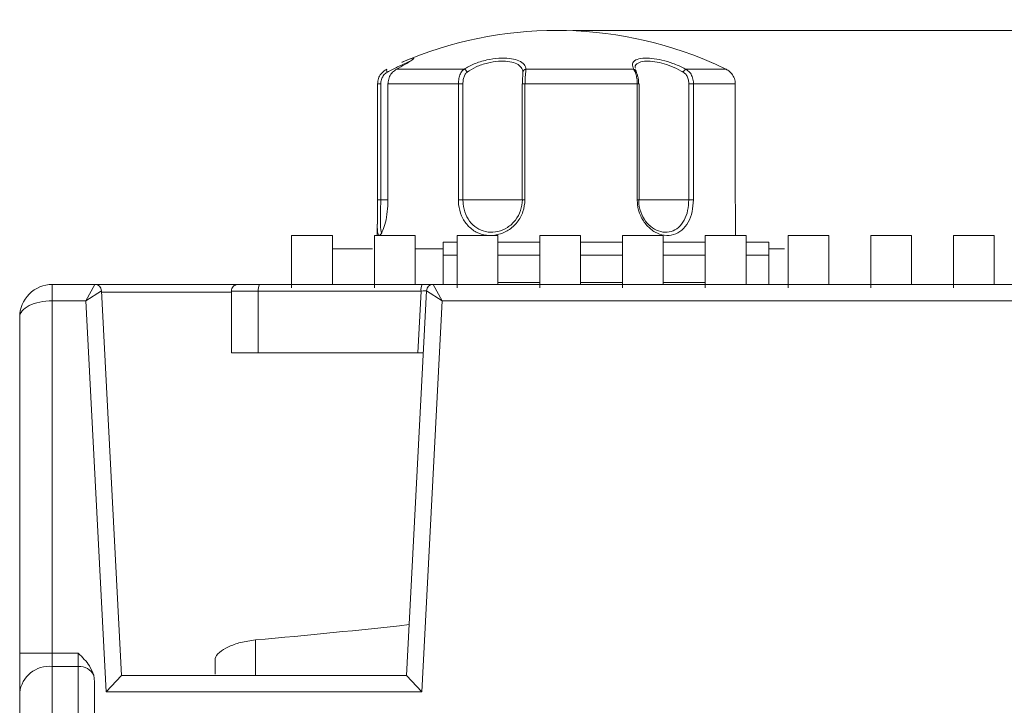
# Model space of a CAD drawing. Header units: millimetres. Extents: x -420 to 420, y -297 to 297.
# Tile 69 of 146: x -270 to -240, y 221 to 242. Entities that reach past the tile are written whole.
import ezdxf

# ---------------------------------------------------------------- set-up
doc = ezdxf.new("R2010")
doc.units = ezdxf.units.MM
doc.header["$MEASUREMENT"] = 0
doc.layers.add('layer 1', color=7, linetype='Continuous')

msp = doc.modelspace()

# ---------------------------------------------------------------- linework, layer by layer
at = {"layer": 'layer 1', "lineweight": 9}
for points in [[(-248.6584, 241.1003), (-251.6924, 242.4104), (-255.1324, 242.4113), (-258.1671, 241.1027)], [(-252.9155, 242.0835), (-252.9155, 242.0835), (-175.8955, 242.0835), (-175.8955, 242.0835)], [(-258.6259, 240.8899), (-258.6334, 240.8587), (-258.6266, 240.8257), (-258.6075, 240.7999)], [(-258.3291, 240.8899), (-258.3291, 240.8899), (-256.2537, 240.8899), (-256.2537, 240.8899)], [(-256.1587, 240.7999), (-256.1716, 240.8449), (-256.208, 240.8794), (-256.2537, 240.8899)], [(-254.353, 240.8899), (-254.4023, 240.8882), (-254.4423, 240.8492), (-254.4452, 240.7999)], [(-254.353, 240.8899), (-254.353, 240.8899), (-251.0432, 240.8899), (-251.0432, 240.8899)], [(-249.4394, 240.8899), (-249.4783, 240.8732), (-249.5081, 240.8403), (-249.5208, 240.7999)], [(-249.4394, 240.8899), (-249.4394, 240.8899), (-248.205, 240.8899), (-248.205, 240.8899)], [(-258.9071, 240.4397), (-258.9071, 240.4397), (-258.9071, 236.8835), (-258.9071, 236.8835)], [(-258.9071, 240.4397), (-258.9071, 240.4397), (-258.8116, 240.4397), (-258.8116, 240.4397)], [(-258.8116, 240.4397), (-258.8116, 240.4397), (-258.8116, 236.8835), (-258.8116, 236.8835)], [(-258.5936, 240.4397), (-258.5936, 240.4397), (-258.5936, 236.8835), (-258.5936, 236.8835)], [(-258.5936, 240.4397), (-258.5936, 240.4397), (-258.5876, 240.4397), (-258.5876, 240.4397)], [(-258.5876, 240.4397), (-258.5876, 240.4397), (-258.5876, 236.8835), (-258.5876, 236.8835)], [(-256.4263, 240.4397), (-256.4263, 240.4397), (-258.5876, 240.4397), (-258.5876, 240.4397)], [(-256.4263, 236.8835), (-256.4263, 236.8835), (-256.4263, 240.4397), (-256.4263, 240.4397)], [(-256.4263, 240.4397), (-256.4263, 240.4397), (-256.2873, 240.4397), (-256.2873, 240.4397)], [(-256.2873, 240.4397), (-256.2873, 240.4397), (-256.2873, 236.8835), (-256.2873, 236.8835)], [(-254.4641, 240.4397), (-254.4641, 240.4397), (-254.4641, 236.8835), (-254.4641, 236.8835)], [(-254.4641, 240.4397), (-254.4641, 240.4397), (-254.3816, 240.4397), (-254.3816, 240.4397)], [(-254.3816, 240.4397), (-254.3816, 240.4397), (-254.3816, 236.8835), (-254.3816, 236.8835)], [(-250.9348, 240.4397), (-250.9348, 240.4397), (-254.3816, 240.4397), (-254.3816, 240.4397)], [(-250.9348, 236.8835), (-250.9348, 236.8835), (-250.9348, 240.4397), (-250.9348, 240.4397)], [(-250.9348, 240.4397), (-250.9348, 240.4397), (-250.8799, 240.4397), (-250.8799, 240.4397)], [(-250.8799, 236.8835), (-250.8799, 236.8835), (-250.8799, 240.4397), (-250.8799, 240.4397)], [(-249.3511, 236.8835), (-249.3511, 236.8835), (-249.3511, 240.4397), (-249.3511, 240.4397)], [(-249.3511, 240.4397), (-249.3511, 240.4397), (-249.2095, 240.4397), (-249.2095, 240.4397)], [(-249.2095, 240.4397), (-249.2095, 240.4397), (-249.2095, 236.8835), (-249.2095, 236.8835)], [(-247.924, 240.4397), (-247.924, 240.4397), (-249.2095, 240.4397), (-249.2095, 240.4397)], [(-247.924, 236.8835), (-247.924, 236.8835), (-247.924, 240.4397), (-247.924, 240.4397)], [(-247.924, 240.4397), (-247.924, 240.4397), (-247.9238, 240.4397), (-247.9238, 240.4397)], [(-247.9238, 236.8835), (-247.9238, 236.8835), (-247.9238, 240.4397), (-247.9238, 240.4397)], [(-258.9071, 236.8835), (-258.9071, 236.8835), (-258.8116, 236.8835), (-258.8116, 236.8835)], [(-258.5936, 236.8835), (-258.5936, 236.8835), (-258.8116, 236.8835), (-258.8116, 236.8835)], [(-258.5876, 236.8835), (-258.5876, 236.8835), (-258.5936, 236.8835), (-258.5936, 236.8835)], [(-256.4263, 236.8835), (-256.4263, 236.8835), (-256.2873, 236.8835), (-256.2873, 236.8835)], [(-254.4641, 236.8835), (-254.4641, 236.8835), (-256.2873, 236.8835), (-256.2873, 236.8835)], [(-254.3816, 236.8835), (-254.3816, 236.8835), (-254.4641, 236.8835), (-254.4641, 236.8835)], [(-250.9348, 236.8835), (-250.9348, 236.8835), (-250.8799, 236.8835), (-250.8799, 236.8835)], [(-249.3511, 236.8835), (-249.3511, 236.8835), (-250.8799, 236.8835), (-250.8799, 236.8835)], [(-249.2095, 236.8835), (-249.2095, 236.8835), (-249.3511, 236.8835), (-249.3511, 236.8835)], [(-247.924, 236.8835), (-247.924, 236.8835), (-247.9238, 236.8835), (-247.9238, 236.8835)], [(-258.9155, 236.1382), (-258.9155, 236.1382), (-258.9155, 235.7835), (-258.9155, 235.7835)], [(-247.9155, 235.7835), (-247.9155, 235.7835), (-247.9155, 236.1382), (-247.9155, 236.1382)], [(-261.5455, 234.1835), (-261.5455, 234.1835), (-261.5455, 235.7835), (-261.5455, 235.7835)], [(-261.5455, 235.7835), (-261.5455, 235.7835), (-260.2955, 235.7835), (-260.2955, 235.7835)], [(-260.2955, 234.2835), (-260.2955, 234.2835), (-260.2955, 235.7835), (-260.2955, 235.7835)], [(-259.0055, 234.1835), (-259.0055, 234.1835), (-259.0055, 235.7835), (-259.0055, 235.7835)], [(-259.0055, 235.7835), (-259.0055, 235.7835), (-257.7555, 235.7835), (-257.7555, 235.7835)], [(-257.7555, 234.2835), (-257.7555, 234.2835), (-257.7555, 235.7835), (-257.7555, 235.7835)], [(-256.4655, 235.5835), (-256.4655, 235.5835), (-256.8955, 235.5835), (-256.8955, 235.5835)], [(-256.8955, 235.5835), (-256.8955, 235.5835), (-256.8955, 235.1835), (-256.8955, 235.1835)], [(-256.4655, 234.1835), (-256.4655, 234.1835), (-256.4655, 235.7835), (-256.4655, 235.7835)], [(-256.4655, 235.7835), (-256.4655, 235.7835), (-255.2155, 235.7835), (-255.2155, 235.7835)], [(-255.2155, 234.2835), (-255.2155, 234.2835), (-255.2155, 235.7835), (-255.2155, 235.7835)], [(-253.9255, 235.5835), (-253.9255, 235.5835), (-255.2155, 235.5835), (-255.2155, 235.5835)], [(-253.9255, 234.1835), (-253.9255, 234.1835), (-253.9255, 235.7835), (-253.9255, 235.7835)], [(-253.9255, 235.7835), (-253.9255, 235.7835), (-252.6755, 235.7835), (-252.6755, 235.7835)], [(-252.6755, 234.2835), (-252.6755, 234.2835), (-252.6755, 235.7835), (-252.6755, 235.7835)], [(-251.3855, 235.5835), (-251.3855, 235.5835), (-252.6755, 235.5835), (-252.6755, 235.5835)], [(-251.3855, 234.1835), (-251.3855, 234.1835), (-251.3855, 235.7835), (-251.3855, 235.7835)], [(-251.3855, 235.7835), (-251.3855, 235.7835), (-250.1355, 235.7835), (-250.1355, 235.7835)], [(-250.1355, 234.2835), (-250.1355, 234.2835), (-250.1355, 235.7835), (-250.1355, 235.7835)], [(-248.8455, 235.5835), (-248.8455, 235.5835), (-250.1355, 235.5835), (-250.1355, 235.5835)], [(-248.8455, 234.1835), (-248.8455, 234.1835), (-248.8455, 235.7835), (-248.8455, 235.7835)], [(-248.8455, 235.7835), (-248.8455, 235.7835), (-247.5955, 235.7835), (-247.5955, 235.7835)], [(-247.5955, 234.2835), (-247.5955, 234.2835), (-247.5955, 235.7835), (-247.5955, 235.7835)], [(-246.8955, 235.5835), (-246.8955, 235.5835), (-247.5955, 235.5835), (-247.5955, 235.5835)], [(-246.8955, 235.5835), (-246.8955, 235.5835), (-246.8955, 235.1835), (-246.8955, 235.1835)], [(-246.3055, 234.1835), (-246.3055, 234.1835), (-246.3055, 235.7835), (-246.3055, 235.7835)], [(-246.3055, 235.7835), (-246.3055, 235.7835), (-245.0555, 235.7835), (-245.0555, 235.7835)], [(-245.0555, 234.2835), (-245.0555, 234.2835), (-245.0555, 235.7835), (-245.0555, 235.7835)], [(-243.7655, 234.1835), (-243.7655, 234.1835), (-243.7655, 235.7835), (-243.7655, 235.7835)], [(-243.7655, 235.7835), (-243.7655, 235.7835), (-242.5155, 235.7835), (-242.5155, 235.7835)], [(-242.5155, 234.2835), (-242.5155, 234.2835), (-242.5155, 235.7835), (-242.5155, 235.7835)], [(-241.2255, 234.1835), (-241.2255, 234.1835), (-241.2255, 235.7835), (-241.2255, 235.7835)], [(-241.2255, 235.7835), (-241.2255, 235.7835), (-239.9755, 235.7835), (-239.9755, 235.7835)], [(-239.9755, 234.2835), (-239.9755, 234.2835), (-239.9755, 235.7835), (-239.9755, 235.7835)], [(-259.0642, 235.3835), (-259.0642, 235.3835), (-260.2955, 235.3835), (-260.2955, 235.3835)], [(-256.8955, 235.3835), (-256.8955, 235.3835), (-257.7555, 235.3835), (-257.7555, 235.3835)], [(-246.4155, 235.3835), (-246.4155, 235.3835), (-246.8955, 235.3835), (-246.8955, 235.3835)], [(-256.4655, 235.1835), (-256.4655, 235.1835), (-256.8955, 235.1835), (-256.8955, 235.1835)], [(-256.8955, 235.1835), (-256.8955, 235.1835), (-256.8955, 234.2835), (-256.8955, 234.2835)], [(-255.2155, 235.1835), (-255.2155, 235.1835), (-253.9255, 235.1835), (-253.9255, 235.1835)], [(-252.6755, 235.1835), (-252.6755, 235.1835), (-251.3855, 235.1835), (-251.3855, 235.1835)], [(-250.1355, 235.1835), (-250.1355, 235.1835), (-248.8455, 235.1835), (-248.8455, 235.1835)], [(-246.8955, 235.1835), (-246.8955, 235.1835), (-247.5955, 235.1835), (-247.5955, 235.1835)], [(-246.8955, 235.1835), (-246.8955, 235.1835), (-246.8955, 234.2835), (-246.8955, 234.2835)], [(-268.8955, 234.2835), (-268.8955, 234.2835), (-268.8955, 233.7835), (-268.8955, 233.7835)], [(-268.8955, 234.2835), (-268.8955, 234.2835), (-267.5853, 234.2835), (-267.5853, 234.2835)], [(-267.8699, 233.7835), (-267.8699, 233.7835), (-267.5853, 234.2835), (-267.5853, 234.2835)], [(-267.3855, 234.094), (-267.3911, 234.2002), (-267.4789, 234.2835), (-267.5853, 234.2835)], [(-267.5853, 234.2835), (-267.5853, 234.2835), (-263.1955, 234.2835), (-263.1955, 234.2835)], [(-263.1955, 234.2835), (-263.1955, 234.2835), (-262.5344, 234.2835), (-262.5344, 234.2835)], [(-262.5344, 234.2835), (-262.5675, 234.2224), (-262.5797, 234.1522), (-262.5691, 234.0835)], [(-262.5344, 234.2835), (-262.5344, 234.2835), (-257.5368, 234.2835), (-257.5368, 234.2835)], [(-257.5368, 234.2835), (-257.5699, 234.2224), (-257.5821, 234.1522), (-257.5715, 234.0835)], [(-257.2057, 234.2835), (-257.2057, 234.2835), (-257.5368, 234.2835), (-257.5368, 234.2835)], [(-257.2057, 234.2835), (-257.3121, 234.2835), (-257.3998, 234.2002), (-257.4054, 234.094)], [(-257.2057, 234.2835), (-257.2057, 234.2835), (-256.921, 233.7835), (-256.921, 233.7835)], [(-257.2057, 234.2835), (-257.2057, 234.2835), (-205.8955, 234.2835), (-205.8955, 234.2835)], [(-255.2155, 234.3492), (-255.2155, 234.3492), (-253.9255, 234.3492), (-253.9255, 234.3492)], [(-252.6755, 234.3492), (-252.6755, 234.3492), (-251.3855, 234.3492), (-251.3855, 234.3492)], [(-250.1355, 234.3492), (-250.1355, 234.3492), (-248.8455, 234.3492), (-248.8455, 234.3492)], [(-267.3855, 234.094), (-267.3855, 234.094), (-267.8699, 233.7835), (-267.8699, 233.7835)], [(-267.3855, 234.094), (-267.3855, 234.094), (-266.7666, 222.2835), (-266.7666, 222.2835)], [(-263.3955, 234.052), (-263.3955, 234.052), (-267.3833, 234.052), (-267.3833, 234.052)], [(-262.5691, 234.0835), (-262.5691, 234.0835), (-263.3955, 234.0835), (-263.3955, 234.0835)], [(-263.3955, 232.1835), (-263.3955, 232.1835), (-263.3955, 234.0835), (-263.3955, 234.0835)], [(-257.5715, 234.0835), (-257.5715, 234.0835), (-262.5691, 234.0835), (-262.5691, 234.0835)], [(-262.5691, 234.0835), (-262.5691, 234.0835), (-262.5691, 232.1835), (-262.5691, 232.1835)], [(-258.0244, 222.2835), (-258.0244, 222.2835), (-257.4054, 234.094), (-257.4054, 234.094)], [(-257.6711, 232.1835), (-257.6711, 232.1835), (-257.5715, 234.0835), (-257.5715, 234.0835)], [(-257.5715, 234.0835), (-257.4755, 234.0887), (-257.4054, 234.0931), (-257.4054, 234.094)], [(-257.5715, 234.0835), (-257.4755, 234.0887), (-257.4054, 234.0931), (-257.4054, 234.094)], [(-257.5715, 234.0835), (-257.4755, 234.0887), (-257.4054, 234.0931), (-257.4054, 234.094)], [(-257.5715, 234.0835), (-257.4755, 234.0887), (-257.4054, 234.0931), (-257.4054, 234.094)], [(-257.5715, 234.0835), (-257.4755, 234.0886), (-257.4054, 234.0931), (-257.4054, 234.094)], [(-257.5715, 234.0835), (-257.4755, 234.0886), (-257.4054, 234.0931), (-257.4054, 234.094)], [(-257.5715, 234.0835), (-257.4755, 234.0886), (-257.4054, 234.0931), (-257.4054, 234.094)], [(-257.5715, 234.0835), (-257.4755, 234.0886), (-257.4054, 234.0931), (-257.4054, 234.094)], [(-257.5715, 234.0835), (-257.4755, 234.0886), (-257.4054, 234.0931), (-257.4054, 234.094)], [(-257.5715, 234.0835), (-257.4755, 234.0886), (-257.4054, 234.0931), (-257.4054, 234.094)], [(-257.5715, 234.0835), (-257.4755, 234.0886), (-257.4054, 234.0931), (-257.4054, 234.0939)], [(-257.5715, 234.0835), (-257.4755, 234.0886), (-257.4054, 234.0931), (-257.4054, 234.0939)], [(-257.5715, 234.0835), (-257.4755, 234.0886), (-257.4054, 234.0931), (-257.4054, 234.0939)], [(-257.5715, 234.0835), (-257.4755, 234.0886), (-257.4054, 234.093), (-257.4054, 234.0939)], [(-257.5715, 234.0835), (-257.4755, 234.0886), (-257.4054, 234.093), (-257.4054, 234.0939)], [(-257.5715, 234.0835), (-257.4755, 234.0886), (-257.4054, 234.093), (-257.4054, 234.0939)], [(-257.5715, 234.0835), (-257.4755, 234.0886), (-257.4054, 234.093), (-257.4054, 234.0939)], [(-257.5715, 234.0835), (-257.4755, 234.0886), (-257.4054, 234.093), (-257.4054, 234.0939)], [(-257.5715, 234.0835), (-257.4755, 234.0886), (-257.4054, 234.093), (-257.4054, 234.0939)], [(-257.5715, 234.0835), (-257.4755, 234.0886), (-257.4054, 234.093), (-257.4054, 234.0939)], [(-257.5715, 234.0835), (-257.4755, 234.0886), (-257.4054, 234.093), (-257.4054, 234.0939)], [(-257.5715, 234.0835), (-257.5715, 234.0835), (-257.5715, 234.0835), (-257.5715, 234.0835)], [(-256.921, 233.7835), (-256.921, 233.7835), (-257.4054, 234.094), (-257.4054, 234.094)], [(-257.4054, 234.094), (-257.4054, 234.094), (-257.4054, 234.0939), (-257.4054, 234.0939)], [(-268.8955, 233.7835), (-268.8955, 233.7835), (-268.8955, 222.9657), (-268.8955, 222.9657)], [(-267.8699, 233.7835), (-267.8699, 233.7835), (-268.8955, 233.7835), (-268.8955, 233.7835)], [(-268.8955, 233.7835), (-268.8955, 233.7835), (-268.8955, 233.7835), (-268.8955, 233.7835)], [(-267.241, 221.7835), (-267.241, 221.7835), (-267.8699, 233.7835), (-267.8699, 233.7835)], [(-256.921, 233.7835), (-256.921, 233.7835), (-257.5499, 221.7835), (-257.5499, 221.7835)], [(-205.8955, 233.7835), (-205.8955, 233.7835), (-256.921, 233.7835), (-256.921, 233.7835)], [(-269.6026, 233.6371), (-269.6026, 233.6371), (-269.6026, 233.637), (-269.6026, 233.637)], [(-269.8955, 233.2835), (-269.8955, 233.2835), (-269.8955, 233.2835), (-269.8955, 233.2835)], [(-269.8955, 222.9657), (-269.8955, 222.9657), (-269.8955, 233.2835), (-269.8955, 233.2835)], [(-262.5691, 232.1835), (-262.5691, 232.1835), (-263.3955, 232.1835), (-263.3955, 232.1835)], [(-262.5691, 232.1835), (-262.5691, 232.1835), (-257.6711, 232.1835), (-257.6711, 232.1835)], [(-257.5055, 232.1835), (-257.5055, 232.1835), (-257.6711, 232.1835), (-257.6711, 232.1835)], [(-262.6559, 223.3736), (-261.044, 223.5171), (-259.4712, 223.6738), (-257.9426, 223.8432)], [(-262.6559, 223.3736), (-261.044, 223.5171), (-259.4712, 223.6738), (-257.9426, 223.8432)], [(-262.6559, 223.3736), (-261.044, 223.5171), (-259.4712, 223.6738), (-257.9426, 223.8432)], [(-262.6559, 223.3736), (-261.044, 223.5171), (-259.4712, 223.6738), (-257.9426, 223.8432)], [(-262.6559, 223.3736), (-261.044, 223.5171), (-259.4712, 223.6738), (-257.9426, 223.8432)], [(-262.6559, 223.3736), (-261.044, 223.5171), (-259.4712, 223.6738), (-257.9426, 223.8432)], [(-262.6559, 223.3736), (-261.044, 223.5171), (-259.4712, 223.6738), (-257.9426, 223.8432)], [(-262.6559, 223.3736), (-261.044, 223.5171), (-259.4712, 223.6737), (-257.9426, 223.8432)], [(-262.6559, 223.3736), (-261.044, 223.5171), (-259.4712, 223.6737), (-257.9426, 223.8432)], [(-262.6559, 223.3736), (-261.044, 223.517), (-259.4712, 223.6737), (-257.9426, 223.8432)], [(-262.6559, 223.3736), (-261.044, 223.517), (-259.4712, 223.6737), (-257.9426, 223.8432)], [(-262.6559, 223.3736), (-261.044, 223.517), (-259.4712, 223.6737), (-257.9426, 223.8432)], [(-262.6559, 223.3736), (-261.044, 223.517), (-259.4712, 223.6737), (-257.9426, 223.8432)], [(-262.6559, 223.3736), (-261.044, 223.517), (-259.4712, 223.6737), (-257.9426, 223.8432)], [(-262.6559, 223.3736), (-261.044, 223.517), (-259.4712, 223.6737), (-257.9426, 223.8432)], [(-262.6559, 223.3736), (-261.044, 223.517), (-259.4712, 223.6737), (-257.9426, 223.8432)], [(-262.6559, 223.3736), (-261.044, 223.517), (-259.4712, 223.6737), (-257.9426, 223.8432)], [(-262.6559, 223.3736), (-261.044, 223.517), (-259.4712, 223.6737), (-257.9426, 223.8432)], [(-262.6559, 223.3736), (-261.044, 223.517), (-259.4712, 223.6737), (-257.9426, 223.8432)], [(-262.6559, 223.3736), (-261.044, 223.517), (-259.4712, 223.6737), (-257.9426, 223.8432)], [(-262.6559, 223.3736), (-261.044, 223.517), (-259.4712, 223.6737), (-257.9426, 223.8432)], [(-257.9426, 223.8432), (-257.9426, 223.8432), (-257.9426, 223.8432), (-257.9426, 223.8432)], [(-262.6559, 223.3736), (-262.6559, 223.3736), (-262.6559, 223.3736), (-262.6559, 223.3736)], [(-262.6559, 222.2835), (-262.6559, 222.2835), (-262.6559, 223.3736), (-262.6559, 223.3736)], [(-269.8955, 222.9657), (-269.8955, 222.9657), (-268.8955, 222.9657), (-268.8955, 222.9657)], [(-269.8955, 221.7593), (-269.8955, 221.7593), (-269.8955, 222.9657), (-269.8955, 222.9657)], [(-268.8955, 222.9657), (-268.8955, 222.9657), (-268.8955, 222.5636), (-268.8955, 222.5636)], [(-268.8955, 222.9657), (-268.8955, 222.9657), (-268.0955, 222.9657), (-268.0955, 222.9657)], [(-268.0955, 222.5636), (-268.0955, 222.5636), (-268.0955, 222.9657), (-268.0955, 222.9657)], [(-268.8955, 222.5636), (-269.3919, 222.6115), (-269.8358, 222.2545), (-269.8955, 221.7593)], [(-268.8955, 222.5636), (-268.8955, 222.5636), (-268.8955, 208.4986), (-268.8955, 208.4986)], [(-268.0955, 222.5636), (-268.0955, 222.5636), (-268.8955, 222.5636), (-268.8955, 222.5636)], [(-267.6213, 222.289), (-267.7112, 222.4662), (-267.897, 222.5738), (-268.0955, 222.5636)], [(-268.0955, 208.4986), (-268.0955, 208.4986), (-268.0955, 222.5636), (-268.0955, 222.5636)], [(-263.8955, 222.7686), (-263.8955, 222.7686), (-263.8955, 222.3232), (-263.8955, 222.3232)], [(-267.6213, 222.289), (-267.6213, 222.289), (-267.5955, 222.0916), (-267.5955, 222.0916)], [(-266.7666, 222.2835), (-266.7666, 222.2835), (-267.241, 221.7835), (-267.241, 221.7835)], [(-266.7666, 222.2835), (-266.7666, 222.2835), (-258.0244, 222.2835), (-258.0244, 222.2835)], [(-257.5499, 221.7835), (-257.5499, 221.7835), (-258.0244, 222.2835), (-258.0244, 222.2835)], [(-267.5955, 222.0916), (-267.5955, 222.0916), (-267.5955, 208.2835), (-267.5955, 208.2835)], [(-269.8955, 207.9287), (-269.8955, 207.9287), (-269.8955, 221.7593), (-269.8955, 221.7593)], [(-257.5499, 221.7835), (-257.5499, 221.7835), (-267.241, 221.7835), (-267.241, 221.7835)]]:
    msp.add_open_spline(points, degree=3, dxfattribs=at)
for points, knots in [([(-256.2537, 240.8899), (-256.1559, 240.9472), (-256.0581, 241.0046), (-255.9429, 241.0537), (-255.9429, 241.0537), (-255.8274, 241.103), (-255.6943, 241.1441), (-255.5576, 241.1745), (-255.5576, 241.1745), (-255.4332, 241.2022), (-255.3058, 241.221), (-255.183, 241.2289), (-255.183, 241.2289), (-255.0715, 241.236), (-254.9638, 241.234), (-254.8667, 241.2233), (-254.8667, 241.2233), (-254.7726, 241.2129), (-254.6885, 241.1943), (-254.6179, 241.1688), (-254.6179, 241.1688), (-254.5446, 241.1423), (-254.486, 241.1085), (-254.4427, 241.0695), (-254.4427, 241.0695), (-254.3956, 241.0271), (-254.3666, 240.9785), (-254.3573, 240.9261), (-254.3573, 240.9261), (-254.3552, 240.9142), (-254.3541, 240.902), (-254.353, 240.8899)], [0, 0, 0, 0, 0.1111111, 0.1111111, 0.1111111, 0.1111111, 0.2222222, 0.2222222, 0.2222222, 0.2222222, 0.3333333, 0.3333333, 0.3333333, 0.3333333, 0.4444444, 0.4444444, 0.4444444, 0.4444444, 0.5555556, 0.5555556, 0.5555556, 0.5555556, 0.6666667, 0.6666667, 0.6666667, 0.6666667, 0.7777778, 0.7777778, 0.7777778, 0.7777778, 1, 1, 1, 1]), ([(-251.0432, 240.8899), (-251.0653, 240.9472), (-251.0874, 241.0046), (-251.0806, 241.0537), (-251.0806, 241.0537), (-251.0739, 241.103), (-251.038, 241.1441), (-250.9794, 241.1745), (-250.9794, 241.1745), (-250.926, 241.2022), (-250.8537, 241.221), (-250.7648, 241.2289), (-250.7648, 241.2289), (-250.684, 241.236), (-250.5895, 241.234), (-250.4875, 241.2233), (-250.4875, 241.2233), (-250.3886, 241.2129), (-250.2827, 241.1943), (-250.1756, 241.1688), (-250.1756, 241.1688), (-250.0646, 241.1423), (-249.9524, 241.1085), (-249.8438, 241.0695), (-249.8438, 241.0695), (-249.7257, 241.0271), (-249.612, 240.9785), (-249.5088, 240.9261), (-249.5088, 240.9261), (-249.4853, 240.9142), (-249.4623, 240.902), (-249.4394, 240.8899)], [0, 0, 0, 0, 0.1111111, 0.1111111, 0.1111111, 0.1111111, 0.2222222, 0.2222222, 0.2222222, 0.2222222, 0.3333333, 0.3333333, 0.3333333, 0.3333333, 0.4444444, 0.4444444, 0.4444444, 0.4444444, 0.5555556, 0.5555556, 0.5555556, 0.5555556, 0.6666667, 0.6666667, 0.6666667, 0.6666667, 0.7777778, 0.7777778, 0.7777778, 0.7777778, 1, 1, 1, 1]), ([(-257.8933, 241.136), (-257.935, 241.1218), (-257.9768, 241.1077), (-258.0375, 241.0821), (-258.0375, 241.0821), (-258.1047, 241.0538), (-258.1949, 241.0116), (-258.2936, 240.9623), (-258.2936, 240.9623), (-258.3926, 240.9129), (-258.5, 240.8564), (-258.6075, 240.7999)], [0, 0, 0, 0, 0.25, 0.25, 0.25, 0.25, 0.5, 0.5, 0.5, 0.5, 1, 1, 1, 1]), ([(-258.1662, 241.1011), (-258.1052, 241.1277), (-258.0441, 241.1542), (-257.9937, 241.1745), (-257.9937, 241.1745), (-257.9181, 241.205), (-257.8664, 241.2218), (-257.8337, 241.2289), (-257.8337, 241.2289), (-257.804, 241.2353), (-257.7901, 241.2339), (-257.7947, 241.2233), (-257.7947, 241.2233), (-257.7992, 241.2131), (-257.8211, 241.1943), (-257.8577, 241.1688), (-257.8577, 241.1688), (-257.8955, 241.1423), (-257.9491, 241.1085), (-258.0144, 241.0695), (-258.0144, 241.0695), (-258.0853, 241.0271), (-258.1701, 240.9785), (-258.2639, 240.9261), (-258.2639, 240.9261), (-258.2853, 240.9142), (-258.3072, 240.902), (-258.3291, 240.8899)], [0, 0, 0, 0, 0.125, 0.125, 0.125, 0.125, 0.25, 0.25, 0.25, 0.25, 0.375, 0.375, 0.375, 0.375, 0.5, 0.5, 0.5, 0.5, 0.625, 0.625, 0.625, 0.625, 0.75, 0.75, 0.75, 0.75, 1, 1, 1, 1]), ([(-254.4452, 240.7999), (-254.4461, 240.8119), (-254.4471, 240.8239), (-254.449, 240.8358), (-254.449, 240.8358), (-254.4574, 240.8875), (-254.4834, 240.9357), (-254.526, 240.9779), (-254.526, 240.9779), (-254.565, 241.0165), (-254.6177, 241.0501), (-254.6839, 241.0764), (-254.6839, 241.0764), (-254.7474, 241.1016), (-254.8233, 241.1201), (-254.9083, 241.1305), (-254.9083, 241.1305), (-254.9958, 241.1411), (-255.0929, 241.143), (-255.1934, 241.136), (-255.1934, 241.136), (-255.3043, 241.1282), (-255.4193, 241.1095), (-255.5312, 241.0821), (-255.5312, 241.0821), (-255.6549, 241.0518), (-255.7747, 241.011), (-255.8785, 240.9623), (-255.8785, 240.9623), (-255.9827, 240.9134), (-256.0707, 240.8566), (-256.1587, 240.7999)], [0, 0, 0, 0, 0.1111111, 0.1111111, 0.1111111, 0.1111111, 0.2222222, 0.2222222, 0.2222222, 0.2222222, 0.3333333, 0.3333333, 0.3333333, 0.3333333, 0.4444444, 0.4444444, 0.4444444, 0.4444444, 0.5555556, 0.5555556, 0.5555556, 0.5555556, 0.6666667, 0.6666667, 0.6666667, 0.6666667, 0.7777778, 0.7777778, 0.7777778, 0.7777778, 1, 1, 1, 1]), ([(-249.5208, 240.7999), (-249.5414, 240.8119), (-249.5621, 240.8239), (-249.5833, 240.8358), (-249.5833, 240.8358), (-249.6761, 240.8875), (-249.7786, 240.9357), (-249.8853, 240.9779), (-249.8853, 240.9779), (-249.983, 241.0165), (-250.0842, 241.0501), (-250.1845, 241.0764), (-250.1845, 241.0764), (-250.2807, 241.1016), (-250.3762, 241.1201), (-250.4656, 241.1305), (-250.4656, 241.1305), (-250.5577, 241.1411), (-250.6434, 241.1432), (-250.7156, 241.136), (-250.7156, 241.136), (-250.7953, 241.128), (-250.8586, 241.1087), (-250.9091, 241.0821), (-250.9091, 241.0821), (-250.9649, 241.0527), (-251.0051, 241.0143), (-251.0004, 240.9623), (-251.0004, 240.9623), (-250.9994, 240.951), (-250.9962, 240.9391), (-250.9931, 240.9272)], [0, 0, 0, 0, 0.1111111, 0.1111111, 0.1111111, 0.1111111, 0.2222222, 0.2222222, 0.2222222, 0.2222222, 0.3333333, 0.3333333, 0.3333333, 0.3333333, 0.4444444, 0.4444444, 0.4444444, 0.4444444, 0.5555556, 0.5555556, 0.5555556, 0.5555556, 0.6666667, 0.6666667, 0.6666667, 0.6666667, 0.7777778, 0.7777778, 0.7777778, 0.7777778, 1, 1, 1, 1]), ([(-248.205, 240.8899), (-248.3289, 240.9498), (-248.4529, 241.0096), (-248.5532, 241.0537), (-248.5532, 241.0537), (-248.5912, 241.0704), (-248.6258, 241.0849), (-248.6605, 241.0993)], [0, 0, 0, 0, 0.3333333, 0.3333333, 0.3333333, 0.3333333, 1, 1, 1, 1]), ([(-258.9069, 240.4397), (-258.9014, 240.4959), (-258.8959, 240.5521), (-258.8788, 240.605), (-258.8788, 240.605), (-258.8618, 240.658), (-258.8331, 240.7077), (-258.7979, 240.7518), (-258.7979, 240.7518), (-258.7629, 240.7955), (-258.7214, 240.8337), (-258.6748, 240.8626), (-258.6748, 240.8626), (-258.6589, 240.8724), (-258.6424, 240.8812), (-258.6259, 240.8899)], [0, 0, 0, 0, 0.2, 0.2, 0.2, 0.2, 0.4, 0.4, 0.4, 0.4, 0.6, 0.6, 0.6, 0.6, 1, 1, 1, 1]), ([(-258.6075, 240.7999), (-258.6195, 240.7929), (-258.6314, 240.7858), (-258.6429, 240.778), (-258.6429, 240.778), (-258.6773, 240.7546), (-258.7073, 240.7238), (-258.7324, 240.6893), (-258.7324, 240.6893), (-258.7583, 240.6536), (-258.7789, 240.6138), (-258.7912, 240.5719), (-258.7912, 240.5719), (-258.8038, 240.5293), (-258.8077, 240.4845), (-258.8116, 240.4397)], [0, 0, 0, 0, 0.2, 0.2, 0.2, 0.2, 0.4, 0.4, 0.4, 0.4, 0.6, 0.6, 0.6, 0.6, 1, 1, 1, 1]), ([(-258.3291, 240.8899), (-258.3708, 240.8618), (-258.4125, 240.8336), (-258.4483, 240.7969), (-258.4483, 240.7969), (-258.4841, 240.76), (-258.514, 240.7145), (-258.5371, 240.6654), (-258.5371, 240.6654), (-258.5605, 240.6156), (-258.577, 240.5622), (-258.5833, 240.5075), (-258.5833, 240.5075), (-258.5859, 240.485), (-258.5867, 240.4623), (-258.5876, 240.4397)], [0, 0, 0, 0, 0.2, 0.2, 0.2, 0.2, 0.4, 0.4, 0.4, 0.4, 0.6, 0.6, 0.6, 0.6, 1, 1, 1, 1]), ([(-256.4263, 240.4397), (-256.4233, 240.4959), (-256.4204, 240.5521), (-256.4109, 240.605), (-256.4109, 240.605), (-256.4013, 240.658), (-256.3852, 240.7077), (-256.3642, 240.7518), (-256.3642, 240.7518), (-256.3433, 240.7955), (-256.3177, 240.8337), (-256.2867, 240.8626), (-256.2867, 240.8626), (-256.2761, 240.8724), (-256.2649, 240.8812), (-256.2537, 240.8899)], [0, 0, 0, 0, 0.2, 0.2, 0.2, 0.2, 0.4, 0.4, 0.4, 0.4, 0.6, 0.6, 0.6, 0.6, 1, 1, 1, 1]), ([(-256.1587, 240.7999), (-256.1672, 240.7929), (-256.1757, 240.7858), (-256.1837, 240.778), (-256.1837, 240.778), (-256.2076, 240.7546), (-256.2266, 240.7238), (-256.2418, 240.6893), (-256.2418, 240.6893), (-256.2575, 240.6536), (-256.2692, 240.6138), (-256.2761, 240.5719), (-256.2761, 240.5719), (-256.2831, 240.5293), (-256.2852, 240.4845), (-256.2873, 240.4397)], [0, 0, 0, 0, 0.2, 0.2, 0.2, 0.2, 0.4, 0.4, 0.4, 0.4, 0.6, 0.6, 0.6, 0.6, 1, 1, 1, 1]), ([(-254.4623, 240.4397), (-254.4622, 240.4578), (-254.4621, 240.4759), (-254.4617, 240.4939), (-254.4617, 240.4939), (-254.4608, 240.5374), (-254.4586, 240.58), (-254.4558, 240.6203), (-254.4558, 240.6203), (-254.4531, 240.659), (-254.4498, 240.6955), (-254.4479, 240.7254), (-254.4479, 240.7254), (-254.4461, 240.7544), (-254.4456, 240.7771), (-254.4452, 240.7999)], [0, 0, 0, 0, 0.2, 0.2, 0.2, 0.2, 0.4, 0.4, 0.4, 0.4, 0.6, 0.6, 0.6, 0.6, 1, 1, 1, 1]), ([(-254.353, 240.8899), (-254.3551, 240.8618), (-254.3572, 240.8336), (-254.3606, 240.7969), (-254.3606, 240.7969), (-254.364, 240.76), (-254.3687, 240.7145), (-254.3726, 240.6654), (-254.3726, 240.6654), (-254.3765, 240.6156), (-254.3796, 240.5622), (-254.3808, 240.5075), (-254.3808, 240.5075), (-254.3813, 240.485), (-254.3815, 240.4623), (-254.3816, 240.4397)], [0, 0, 0, 0, 0.2, 0.2, 0.2, 0.2, 0.4, 0.4, 0.4, 0.4, 0.6, 0.6, 0.6, 0.6, 1, 1, 1, 1]), ([(-250.9348, 240.4397), (-250.9374, 240.4959), (-250.9399, 240.5521), (-250.9475, 240.605), (-250.9475, 240.605), (-250.955, 240.658), (-250.9675, 240.7077), (-250.9818, 240.7518), (-250.9818, 240.7518), (-250.9959, 240.7955), (-251.0118, 240.8337), (-251.0274, 240.8626), (-251.0274, 240.8626), (-251.0327, 240.8724), (-251.038, 240.8812), (-251.0432, 240.8899)], [0, 0, 0, 0, 0.2, 0.2, 0.2, 0.2, 0.4, 0.4, 0.4, 0.4, 0.6, 0.6, 0.6, 0.6, 1, 1, 1, 1]), ([(-250.9667, 240.7999), (-250.9639, 240.8222), (-250.9706, 240.8446), (-250.9851, 240.8617), (-250.9851, 240.8617), (-250.9997, 240.8789), (-251.0208, 240.8891), (-251.0432, 240.8899)], [0, 0, 0, 0, 0.3333333, 0.3333333, 0.3333333, 0.3333333, 1, 1, 1, 1]), ([(-250.9667, 240.7999), (-250.9632, 240.7929), (-250.9598, 240.7858), (-250.9562, 240.778), (-250.9562, 240.778), (-250.9458, 240.7546), (-250.9347, 240.7238), (-250.9249, 240.6893), (-250.9249, 240.6893), (-250.9147, 240.6536), (-250.9057, 240.6138), (-250.9003, 240.5719), (-250.9003, 240.5719), (-250.8948, 240.5293), (-250.893, 240.4845), (-250.8911, 240.4397)], [0, 0, 0, 0, 0.2, 0.2, 0.2, 0.2, 0.4, 0.4, 0.4, 0.4, 0.6, 0.6, 0.6, 0.6, 1, 1, 1, 1]), ([(-249.3511, 240.4397), (-249.3517, 240.4578), (-249.3522, 240.4759), (-249.3537, 240.4939), (-249.3537, 240.4939), (-249.3574, 240.5374), (-249.367, 240.58), (-249.3814, 240.6203), (-249.3814, 240.6203), (-249.3952, 240.659), (-249.4133, 240.6955), (-249.4378, 240.7254), (-249.4378, 240.7254), (-249.4615, 240.7544), (-249.4911, 240.7771), (-249.5208, 240.7999)], [0, 0, 0, 0, 0.2, 0.2, 0.2, 0.2, 0.4, 0.4, 0.4, 0.4, 0.6, 0.6, 0.6, 0.6, 1, 1, 1, 1]), ([(-249.4394, 240.8899), (-249.3998, 240.8618), (-249.3602, 240.8336), (-249.3278, 240.7969), (-249.3278, 240.7969), (-249.2953, 240.76), (-249.2702, 240.7145), (-249.2509, 240.6654), (-249.2509, 240.6654), (-249.2314, 240.6156), (-249.2181, 240.5622), (-249.213, 240.5075), (-249.213, 240.5075), (-249.2109, 240.485), (-249.2102, 240.4623), (-249.2095, 240.4397)], [0, 0, 0, 0, 0.2, 0.2, 0.2, 0.2, 0.4, 0.4, 0.4, 0.4, 0.6, 0.6, 0.6, 0.6, 1, 1, 1, 1]), ([(-247.924, 240.4397), (-247.9295, 240.4959), (-247.935, 240.5521), (-247.9521, 240.605), (-247.9521, 240.605), (-247.9692, 240.658), (-247.9978, 240.7077), (-248.033, 240.7518), (-248.033, 240.7518), (-248.0681, 240.7955), (-248.1096, 240.8337), (-248.1561, 240.8626), (-248.1561, 240.8626), (-248.172, 240.8724), (-248.1885, 240.8812), (-248.205, 240.8899)], [0, 0, 0, 0, 0.2, 0.2, 0.2, 0.2, 0.4, 0.4, 0.4, 0.4, 0.6, 0.6, 0.6, 0.6, 1, 1, 1, 1]), ([(-258.5876, 236.8835), (-258.5919, 236.7597), (-258.5962, 236.636), (-258.6087, 236.5195), (-258.6087, 236.5195), (-258.6213, 236.4025), (-258.6422, 236.2928), (-258.6659, 236.1965), (-258.6659, 236.1965), (-258.6897, 236.0997), (-258.7163, 236.0165), (-258.7426, 235.9515), (-258.7426, 235.9515), (-258.7689, 235.8868), (-258.7949, 235.8402), (-258.8177, 235.8136), (-258.8177, 235.8136), (-258.8402, 235.7874), (-258.8595, 235.7807), (-258.8742, 235.7954), (-258.8742, 235.7954), (-258.8888, 235.8099), (-258.8989, 235.8452), (-258.9058, 235.8939), (-258.9058, 235.8939), (-258.9126, 235.9427), (-258.916, 236.0047), (-258.9154, 236.0984), (-258.9154, 236.0984), (-258.9153, 236.1113), (-258.9151, 236.1248), (-258.915, 236.1382)], [0, 0, 0, 0, 0.1111111, 0.1111111, 0.1111111, 0.1111111, 0.2222222, 0.2222222, 0.2222222, 0.2222222, 0.3333333, 0.3333333, 0.3333333, 0.3333333, 0.4444444, 0.4444444, 0.4444444, 0.4444444, 0.5555556, 0.5555556, 0.5555556, 0.5555556, 0.6666667, 0.6666667, 0.6666667, 0.6666667, 0.7777778, 0.7777778, 0.7777778, 0.7777778, 1, 1, 1, 1]), ([(-258.915, 236.1382), (-258.9143, 236.2189), (-258.9136, 236.2996), (-258.9123, 236.3913), (-258.9123, 236.3913), (-258.9107, 236.4984), (-258.9083, 236.6205), (-258.9074, 236.7429), (-258.9074, 236.7429), (-258.9071, 236.7897), (-258.907, 236.8366), (-258.9069, 236.8835)], [0, 0, 0, 0, 0.25, 0.25, 0.25, 0.25, 0.5, 0.5, 0.5, 0.5, 1, 1, 1, 1]), ([(-258.8116, 236.8835), (-258.8117, 236.8408), (-258.8118, 236.7981), (-258.8121, 236.7557), (-258.8121, 236.7557), (-258.8128, 236.645), (-258.8146, 236.5364), (-258.8164, 236.4361), (-258.8164, 236.4361), (-258.8181, 236.3372), (-258.8198, 236.2463), (-258.8192, 236.1698), (-258.8192, 236.1698), (-258.8186, 236.0946), (-258.8159, 236.0332), (-258.8106, 235.9839), (-258.8106, 235.9839), (-258.8053, 235.9348), (-258.7973, 235.8977), (-258.7825, 235.8943), (-258.7825, 235.8943), (-258.7766, 235.8929), (-258.7697, 235.8968), (-258.7627, 235.9008)], [0, 0, 0, 0, 0.1428571, 0.1428571, 0.1428571, 0.1428571, 0.2857143, 0.2857143, 0.2857143, 0.2857143, 0.4285714, 0.4285714, 0.4285714, 0.4285714, 0.5714286, 0.5714286, 0.5714286, 0.5714286, 0.7142857, 0.7142857, 0.7142857, 0.7142857, 1, 1, 1, 1]), ([(-254.3816, 236.8835), (-254.3939, 236.7597), (-254.4061, 236.636), (-254.4437, 236.5195), (-254.4437, 236.5195), (-254.4815, 236.4025), (-254.5448, 236.2927), (-254.6222, 236.1965), (-254.6222, 236.1965), (-254.7, 236.0998), (-254.7921, 236.0166), (-254.8944, 235.9515), (-254.8944, 235.9515), (-254.9961, 235.8868), (-255.108, 235.84), (-255.2226, 235.8136), (-255.2226, 235.8136), (-255.3355, 235.7876), (-255.4511, 235.7814), (-255.5629, 235.7954), (-255.5629, 235.7954), (-255.6733, 235.8091), (-255.78, 235.8426), (-255.8777, 235.8939), (-255.8777, 235.8939), (-255.9755, 235.9453), (-256.0643, 236.0147), (-256.1399, 236.0984), (-256.1399, 236.0984), (-256.2162, 236.1831), (-256.279, 236.2824), (-256.3265, 236.3913), (-256.3265, 236.3913), (-256.3744, 236.5013), (-256.4067, 236.621), (-256.4186, 236.7429), (-256.4186, 236.7429), (-256.4231, 236.7895), (-256.4247, 236.8365), (-256.4263, 236.8835)], [0, 0, 0, 0, 0.0909091, 0.0909091, 0.0909091, 0.0909091, 0.1818182, 0.1818182, 0.1818182, 0.1818182, 0.2727273, 0.2727273, 0.2727273, 0.2727273, 0.3636364, 0.3636364, 0.3636364, 0.3636364, 0.4545455, 0.4545455, 0.4545455, 0.4545455, 0.5454545, 0.5454545, 0.5454545, 0.5454545, 0.6363636, 0.6363636, 0.6363636, 0.6363636, 0.7272727, 0.7272727, 0.7272727, 0.7272727, 0.8181818, 0.8181818, 0.8181818, 0.8181818, 1, 1, 1, 1]), ([(-256.2873, 236.8835), (-256.2859, 236.8408), (-256.2845, 236.7981), (-256.2804, 236.7557), (-256.2804, 236.7557), (-256.2698, 236.645), (-256.2411, 236.5362), (-256.1982, 236.4361), (-256.1982, 236.4361), (-256.156, 236.3373), (-256.1, 236.247), (-256.0317, 236.1698), (-256.0317, 236.1698), (-255.9644, 236.0939), (-255.8852, 236.0307), (-255.7977, 235.9839), (-255.7977, 235.9839), (-255.7106, 235.9373), (-255.6153, 235.9068), (-255.5166, 235.8943), (-255.5166, 235.8943), (-255.4169, 235.8816), (-255.3137, 235.8872), (-255.213, 235.9108), (-255.213, 235.9108), (-255.1105, 235.9349), (-255.0106, 235.9775), (-254.92, 236.0363), (-254.92, 236.0363), (-254.8284, 236.0956), (-254.7463, 236.1713), (-254.6771, 236.2589), (-254.6771, 236.2589), (-254.6077, 236.3467), (-254.5514, 236.4465), (-254.5177, 236.5526), (-254.5177, 236.5526), (-254.4841, 236.6586), (-254.4732, 236.7711), (-254.4623, 236.8835)], [0, 0, 0, 0, 0.0909091, 0.0909091, 0.0909091, 0.0909091, 0.1818182, 0.1818182, 0.1818182, 0.1818182, 0.2727273, 0.2727273, 0.2727273, 0.2727273, 0.3636364, 0.3636364, 0.3636364, 0.3636364, 0.4545455, 0.4545455, 0.4545455, 0.4545455, 0.5454545, 0.5454545, 0.5454545, 0.5454545, 0.6363636, 0.6363636, 0.6363636, 0.6363636, 0.7272727, 0.7272727, 0.7272727, 0.7272727, 0.8181818, 0.8181818, 0.8181818, 0.8181818, 1, 1, 1, 1]), ([(-249.2095, 236.8835), (-249.2174, 236.7597), (-249.2254, 236.636), (-249.2504, 236.5195), (-249.2504, 236.5195), (-249.2756, 236.4025), (-249.318, 236.2927), (-249.3718, 236.1965), (-249.3718, 236.1965), (-249.4258, 236.0998), (-249.4913, 236.0166), (-249.5672, 235.9515), (-249.5672, 235.9515), (-249.6427, 235.8868), (-249.7285, 235.84), (-249.8204, 235.8136), (-249.8204, 235.8136), (-249.9108, 235.7876), (-250.0071, 235.7814), (-250.1041, 235.7954), (-250.1041, 235.7954), (-250.1998, 235.8091), (-250.2962, 235.8426), (-250.3874, 235.8939), (-250.3874, 235.8939), (-250.4787, 235.9453), (-250.5649, 236.0147), (-250.64, 236.0984), (-250.64, 236.0984), (-250.7158, 236.1831), (-250.7803, 236.2824), (-250.8297, 236.3913), (-250.8297, 236.3913), (-250.8795, 236.5013), (-250.9139, 236.621), (-250.9266, 236.7429), (-250.9266, 236.7429), (-250.9314, 236.7895), (-250.9331, 236.8365), (-250.9348, 236.8835)], [0, 0, 0, 0, 0.0909091, 0.0909091, 0.0909091, 0.0909091, 0.1818182, 0.1818182, 0.1818182, 0.1818182, 0.2727273, 0.2727273, 0.2727273, 0.2727273, 0.3636364, 0.3636364, 0.3636364, 0.3636364, 0.4545455, 0.4545455, 0.4545455, 0.4545455, 0.5454545, 0.5454545, 0.5454545, 0.5454545, 0.6363636, 0.6363636, 0.6363636, 0.6363636, 0.7272727, 0.7272727, 0.7272727, 0.7272727, 0.8181818, 0.8181818, 0.8181818, 0.8181818, 1, 1, 1, 1]), ([(-250.8911, 236.8835), (-250.8896, 236.8408), (-250.8881, 236.7981), (-250.8838, 236.7557), (-250.8838, 236.7557), (-250.8725, 236.645), (-250.8419, 236.5362), (-250.7973, 236.4361), (-250.7973, 236.4361), (-250.7534, 236.3373), (-250.6959, 236.247), (-250.6279, 236.1698), (-250.6279, 236.1698), (-250.5611, 236.0939), (-250.4843, 236.0307), (-250.4025, 235.9839), (-250.4025, 235.9839), (-250.3213, 235.9373), (-250.2352, 235.9068), (-250.1496, 235.8943), (-250.1496, 235.8943), (-250.0631, 235.8816), (-249.9771, 235.8872), (-249.8964, 235.9108), (-249.8964, 235.9108), (-249.8143, 235.9349), (-249.7377, 235.9775), (-249.6704, 236.0363), (-249.6704, 236.0363), (-249.6025, 236.0956), (-249.5441, 236.1713), (-249.496, 236.2589), (-249.496, 236.2589), (-249.4479, 236.3467), (-249.4101, 236.4465), (-249.3877, 236.5526), (-249.3877, 236.5526), (-249.3653, 236.6586), (-249.3582, 236.7711), (-249.3511, 236.8835)], [0, 0, 0, 0, 0.0909091, 0.0909091, 0.0909091, 0.0909091, 0.1818182, 0.1818182, 0.1818182, 0.1818182, 0.2727273, 0.2727273, 0.2727273, 0.2727273, 0.3636364, 0.3636364, 0.3636364, 0.3636364, 0.4545455, 0.4545455, 0.4545455, 0.4545455, 0.5454545, 0.5454545, 0.5454545, 0.5454545, 0.6363636, 0.6363636, 0.6363636, 0.6363636, 0.7272727, 0.7272727, 0.7272727, 0.7272727, 0.8181818, 0.8181818, 0.8181818, 0.8181818, 1, 1, 1, 1]), ([(-247.916, 236.1382), (-247.9167, 236.2189), (-247.9173, 236.2996), (-247.9187, 236.3913), (-247.9187, 236.3913), (-247.9202, 236.4984), (-247.9226, 236.6205), (-247.9235, 236.7429), (-247.9235, 236.7429), (-247.9238, 236.7897), (-247.9239, 236.8366), (-247.924, 236.8835)], [0, 0, 0, 0, 0.25, 0.25, 0.25, 0.25, 0.5, 0.5, 0.5, 0.5, 1, 1, 1, 1]), ([(-268.8955, 234.2835), (-269.1607, 234.2835), (-269.415, 234.1781), (-269.6026, 233.9906), (-269.6026, 233.9906), (-269.7901, 233.8031), (-269.8955, 233.5487), (-269.8955, 233.2835)], [0, 0, 0, 0, 0.3333333, 0.3333333, 0.3333333, 0.3333333, 1, 1, 1, 1]), ([(-263.1955, 234.2835), (-263.2485, 234.2835), (-263.2994, 234.2624), (-263.3369, 234.2249), (-263.3369, 234.2249), (-263.3744, 234.1874), (-263.3955, 234.1365), (-263.3955, 234.0835)], [0, 0, 0, 0, 0.3333333, 0.3333333, 0.3333333, 0.3333333, 1, 1, 1, 1]), ([(-268.8955, 233.7835), (-269.1607, 233.7835), (-269.415, 233.7308), (-269.6026, 233.6371), (-269.6026, 233.6371), (-269.7901, 233.5433), (-269.8955, 233.4161), (-269.8955, 233.2835)], [0, 0, 0, 0, 0.3333333, 0.3333333, 0.3333333, 0.3333333, 1, 1, 1, 1]), ([(-268.8955, 233.7835), (-269.1607, 233.7835), (-269.415, 233.7308), (-269.6026, 233.637), (-269.6026, 233.637), (-269.7901, 233.5433), (-269.8955, 233.4161), (-269.8955, 233.2835)], [0, 0, 0, 0, 0.3333333, 0.3333333, 0.3333333, 0.3333333, 1, 1, 1, 1]), ([(-268.8955, 233.7835), (-269.1607, 233.7835), (-269.415, 233.7308), (-269.6026, 233.637), (-269.6026, 233.637), (-269.7901, 233.5433), (-269.8955, 233.4161), (-269.8955, 233.2835)], [0, 0, 0, 0, 0.3333333, 0.3333333, 0.3333333, 0.3333333, 1, 1, 1, 1]), ([(-268.8955, 233.7835), (-269.1607, 233.7835), (-269.415, 233.7308), (-269.6026, 233.637), (-269.6026, 233.637), (-269.7901, 233.5433), (-269.8955, 233.4161), (-269.8955, 233.2835)], [0, 0, 0, 0, 0.3333333, 0.3333333, 0.3333333, 0.3333333, 1, 1, 1, 1]), ([(-268.8955, 233.7835), (-269.1607, 233.7835), (-269.415, 233.7308), (-269.6026, 233.637), (-269.6026, 233.637), (-269.7901, 233.5433), (-269.8955, 233.4161), (-269.8955, 233.2835)], [0, 0, 0, 0, 0.3333333, 0.3333333, 0.3333333, 0.3333333, 1, 1, 1, 1]), ([(-268.8955, 233.7835), (-269.1607, 233.7835), (-269.415, 233.7308), (-269.6026, 233.637), (-269.6026, 233.637), (-269.7901, 233.5433), (-269.8955, 233.4161), (-269.8955, 233.2835)], [0, 0, 0, 0, 0.3333333, 0.3333333, 0.3333333, 0.3333333, 1, 1, 1, 1]), ([(-268.8955, 233.7835), (-269.1607, 233.7835), (-269.415, 233.7308), (-269.6026, 233.637), (-269.6026, 233.637), (-269.7901, 233.5433), (-269.8955, 233.4161), (-269.8955, 233.2835)], [0, 0, 0, 0, 0.3333333, 0.3333333, 0.3333333, 0.3333333, 1, 1, 1, 1]), ([(-268.8955, 233.7835), (-269.1607, 233.7835), (-269.415, 233.7308), (-269.6026, 233.637), (-269.6026, 233.637), (-269.7901, 233.5433), (-269.8955, 233.4161), (-269.8955, 233.2835)], [0, 0, 0, 0, 0.3333333, 0.3333333, 0.3333333, 0.3333333, 1, 1, 1, 1]), ([(-268.8955, 233.7835), (-269.1607, 233.7835), (-269.415, 233.7308), (-269.6026, 233.637), (-269.6026, 233.637), (-269.7901, 233.5433), (-269.8955, 233.4161), (-269.8955, 233.2835)], [0, 0, 0, 0, 0.3333333, 0.3333333, 0.3333333, 0.3333333, 1, 1, 1, 1]), ([(-268.8955, 233.7835), (-269.1607, 233.7835), (-269.415, 233.7308), (-269.6026, 233.637), (-269.6026, 233.637), (-269.7901, 233.5433), (-269.8955, 233.4161), (-269.8955, 233.2835)], [0, 0, 0, 0, 0.3333333, 0.3333333, 0.3333333, 0.3333333, 1, 1, 1, 1]), ([(-268.8955, 233.7835), (-269.1607, 233.7835), (-269.415, 233.7308), (-269.6026, 233.637), (-269.6026, 233.637), (-269.7901, 233.5433), (-269.8955, 233.4161), (-269.8955, 233.2835)], [0, 0, 0, 0, 0.3333333, 0.3333333, 0.3333333, 0.3333333, 1, 1, 1, 1]), ([(-268.8955, 233.7835), (-269.1607, 233.7835), (-269.415, 233.7308), (-269.6026, 233.637), (-269.6026, 233.637), (-269.7901, 233.5433), (-269.8955, 233.4161), (-269.8955, 233.2835)], [0, 0, 0, 0, 0.3333333, 0.3333333, 0.3333333, 0.3333333, 1, 1, 1, 1]), ([(-268.8955, 233.7835), (-269.1607, 233.7835), (-269.415, 233.7308), (-269.6026, 233.637), (-269.6026, 233.637), (-269.7901, 233.5433), (-269.8955, 233.4161), (-269.8955, 233.2835)], [0, 0, 0, 0, 0.3333333, 0.3333333, 0.3333333, 0.3333333, 1, 1, 1, 1]), ([(-268.8955, 233.7835), (-269.1607, 233.7835), (-269.415, 233.7308), (-269.6026, 233.637), (-269.6026, 233.637), (-269.7901, 233.5433), (-269.8955, 233.4161), (-269.8955, 233.2835)], [0, 0, 0, 0, 0.3333333, 0.3333333, 0.3333333, 0.3333333, 1, 1, 1, 1]), ([(-268.8955, 233.7835), (-269.1607, 233.7835), (-269.415, 233.7308), (-269.6026, 233.637), (-269.6026, 233.637), (-269.7901, 233.5433), (-269.8955, 233.4161), (-269.8955, 233.2835)], [0, 0, 0, 0, 0.3333333, 0.3333333, 0.3333333, 0.3333333, 1, 1, 1, 1]), ([(-268.8955, 233.7835), (-269.1607, 233.7835), (-269.415, 233.7308), (-269.6026, 233.637), (-269.6026, 233.637), (-269.7901, 233.5433), (-269.8955, 233.4161), (-269.8955, 233.2835)], [0, 0, 0, 0, 0.3333333, 0.3333333, 0.3333333, 0.3333333, 1, 1, 1, 1]), ([(-268.8955, 233.7835), (-269.1607, 233.7835), (-269.415, 233.7308), (-269.6026, 233.637), (-269.6026, 233.637), (-269.7901, 233.5433), (-269.8955, 233.4161), (-269.8955, 233.2835)], [0, 0, 0, 0, 0.3333333, 0.3333333, 0.3333333, 0.3333333, 1, 1, 1, 1]), ([(-268.8955, 233.7835), (-269.1607, 233.7835), (-269.415, 233.7308), (-269.6026, 233.637), (-269.6026, 233.637), (-269.7901, 233.5433), (-269.8955, 233.4161), (-269.8955, 233.2835)], [0, 0, 0, 0, 0.3333333, 0.3333333, 0.3333333, 0.3333333, 1, 1, 1, 1]), ([(-268.8955, 233.7835), (-269.1607, 233.7835), (-269.415, 233.7308), (-269.6026, 233.637), (-269.6026, 233.637), (-269.7901, 233.5433), (-269.8955, 233.4161), (-269.8955, 233.2835)], [0, 0, 0, 0, 0.3333333, 0.3333333, 0.3333333, 0.3333333, 1, 1, 1, 1]), ([(-268.8955, 233.7835), (-269.1607, 233.7835), (-269.415, 233.7308), (-269.6026, 233.637), (-269.6026, 233.637), (-269.7901, 233.5433), (-269.8955, 233.4161), (-269.8955, 233.2835)], [0, 0, 0, 0, 0.3333333, 0.3333333, 0.3333333, 0.3333333, 1, 1, 1, 1]), ([(-268.8955, 233.7835), (-269.1607, 233.7835), (-269.415, 233.7308), (-269.6026, 233.637), (-269.6026, 233.637), (-269.7901, 233.5432), (-269.8955, 233.4161), (-269.8955, 233.2835)], [0, 0, 0, 0, 0.3333333, 0.3333333, 0.3333333, 0.3333333, 1, 1, 1, 1]), ([(-262.6559, 223.3736), (-262.8129, 223.3517), (-262.9698, 223.3299), (-263.1108, 223.2953), (-263.1108, 223.2953), (-263.2514, 223.2608), (-263.3761, 223.2136), (-263.4826, 223.163), (-263.4826, 223.163), (-263.5966, 223.1089), (-263.6897, 223.0508), (-263.7587, 222.9919), (-263.7587, 222.9919), (-263.8329, 222.9287), (-263.8794, 222.8647), (-263.8911, 222.806), (-263.8911, 222.806), (-263.8936, 222.7933), (-263.8945, 222.781), (-263.8955, 222.7686)], [0, 0, 0, 0, 0.1666667, 0.1666667, 0.1666667, 0.1666667, 0.3333333, 0.3333333, 0.3333333, 0.3333333, 0.5, 0.5, 0.5, 0.5, 0.6666667, 0.6666667, 0.6666667, 0.6666667, 1, 1, 1, 1]), ([(-268.0955, 222.9657), (-268.0944, 222.9646), (-268.0934, 222.9636), (-268.0923, 222.9625), (-268.0923, 222.9625), (-267.9715, 222.8418), (-267.8438, 222.7215), (-267.7554, 222.5768), (-267.7554, 222.5768), (-267.7006, 222.4871), (-267.661, 222.3881), (-267.6213, 222.289)], [0, 0, 0, 0, 0.25, 0.25, 0.25, 0.25, 0.5, 0.5, 0.5, 0.5, 1, 1, 1, 1])]:
    msp.add_open_spline(points, degree=3, knots=knots, dxfattribs=at)

doc.saveas('drawing.dxf')
